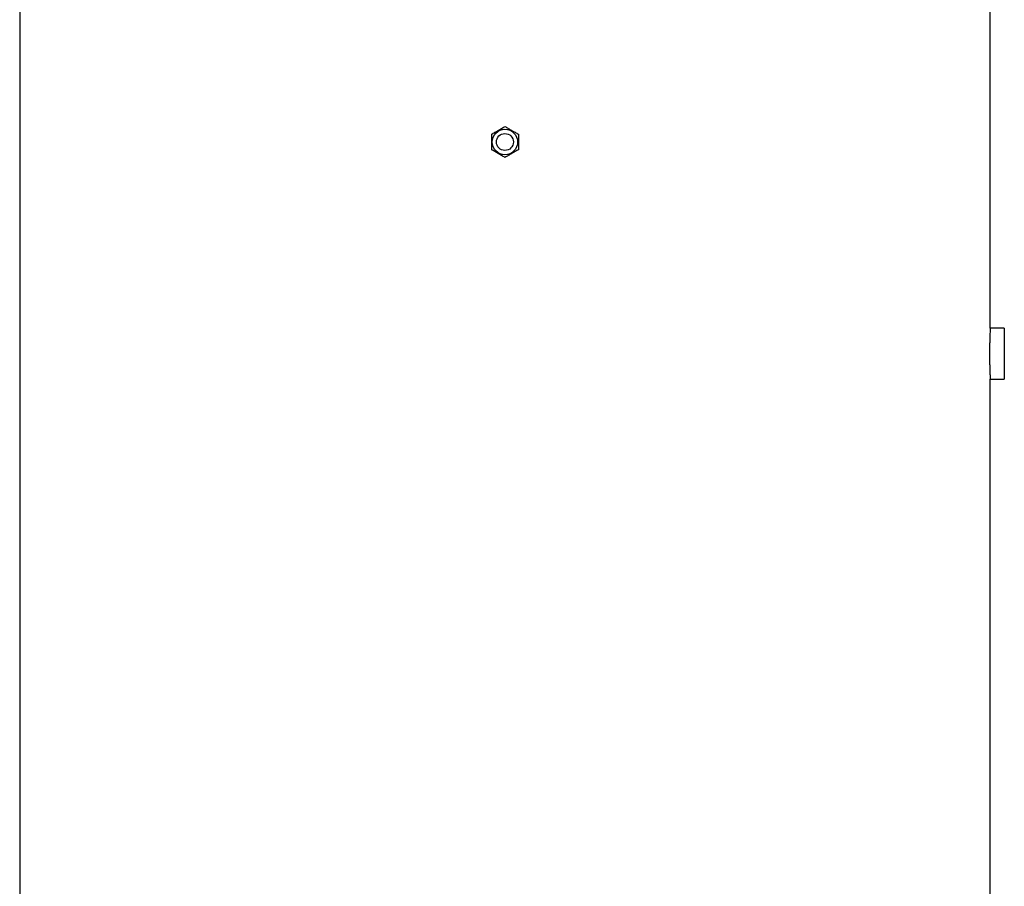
# Model space of a CAD drawing. Header units: millimetres. Extents: x 2817 to 14582, y 2229 to 15574.
# Tile 20 of 23: x 4062 to 7552, y 8901 to 11972. Entities that reach past the tile are written whole.
import ezdxf

# ---------------------------------------------------------------- set-up
doc = ezdxf.new("R2010")
doc.units = ezdxf.units.MM
doc.header["$LTSCALE"] = 5

msp = doc.modelspace()

# ---------------------------------------------------------------- linework, layer by layer
at = {"color": 7, "linetype": 'Continuous', "lineweight": 25}
for p, q in [((4062.1, 12038.5), (4062.1, 5913.5)), ((7502.1, 10878.2), (7502.1, 12038.5)), ((7552.1, 10878.5), (7502.1, 10878.5)), ((7552.1, 10878.5), (7552.1, 10698.5)), ((7502.1, 5913.5), (7502.1, 10698.5)), ((7502.1, 10698.5), (7552.1, 10698.5))]:
    msp.add_line(p, q, dxfattribs=at)
for radius in [45, 30]:
    msp.add_circle((5782.1, 11538.5), radius, dxfattribs=at)
for points, knots in [([(5734.6, 11566), (5738.5, 11568.2), (5742.4, 11570.5), (5750.3, 11575), (5754.3, 11577.3), (5760.3, 11580.8), (5762.4, 11582), (5766.4, 11584.3), (5768.4, 11585.5), (5774.3, 11588.9), (5778.2, 11591.1), (5782.1, 11593.4)], [0, 0, 0, 0, 0.25, 0.25, 0.5, 0.5, 0.625, 0.625, 0.75, 0.75, 1, 1, 1, 1]), ([(5782.1, 11593.4), (5786, 11591.1), (5789.9, 11588.9), (5797.8, 11584.3), (5801.8, 11582), (5807.8, 11578.5), (5809.9, 11577.4), (5813.9, 11575), (5815.9, 11573.9), (5821.8, 11570.5), (5825.7, 11568.2), (5829.6, 11566)], [0, 0, 0, 0, 0.25, 0.25, 0.5, 0.5, 0.625, 0.625, 0.75, 0.75, 1, 1, 1, 1]), ([(5734.6, 11566), (5734.6, 11561.5), (5734.6, 11556.9), (5734.6, 11547.8), (5734.6, 11543.2), (5734.6, 11533.9), (5734.6, 11529.2), (5734.6, 11520), (5734.6, 11515.5), (5734.6, 11511.1)], [0, 0, 0, 0, 0.25, 0.25, 0.5, 0.5, 0.75, 0.75, 1, 1, 1, 1]), ([(5829.6, 11566), (5829.6, 11561.5), (5829.6, 11556.9), (5829.6, 11547.8), (5829.6, 11543.2), (5829.6, 11533.9), (5829.6, 11529.2), (5829.6, 11520), (5829.6, 11515.5), (5829.6, 11511.1)], [0, 0, 0, 0, 0.25, 0.25, 0.5, 0.5, 0.75, 0.75, 1, 1, 1, 1]), ([(5782.1, 11483.7), (5778.2, 11485.9), (5774.3, 11488.2), (5766.4, 11492.7), (5762.4, 11495), (5756.4, 11498.5), (5754.4, 11499.7), (5750.4, 11502), (5748.4, 11503.2), (5742.4, 11506.6), (5738.5, 11508.9), (5734.6, 11511.1)], [0, 0, 0, 0, 0.25, 0.25, 0.5, 0.5, 0.625, 0.625, 0.75, 0.75, 1, 1, 1, 1]), ([(5829.6, 11511.1), (5825.7, 11508.9), (5821.8, 11506.6), (5813.9, 11502.1), (5809.9, 11499.8), (5803.9, 11496.3), (5801.9, 11495.1), (5797.9, 11492.8), (5795.9, 11491.6), (5789.9, 11488.2), (5786, 11485.9), (5782.1, 11483.7)], [0, 0, 0, 0, 0.25, 0.25, 0.5, 0.5, 0.625, 0.625, 0.75, 0.75, 1, 1, 1, 1]), ([(7502.1, 10878.2), (7502.1, 10878.3), (7502.1, 10878.6), (7502, 10876.5), (7501.8, 10871.9), (7501.4, 10864.9), (7501.1, 10855.6), (7500.7, 10844.5), (7500.3, 10831.8), (7500, 10817.9), (7499.8, 10803), (7499.7, 10787.9), (7499.8, 10772.7), (7500, 10758), (7500.3, 10744.1), (7500.7, 10731.6), (7501.1, 10720.6), (7501.5, 10711.6), (7501.8, 10704.7), (7502.1, 10699.6), (7502.1, 10698.9), (7502.1, 10698.5)], [0, 0, 0, 0, 0.018965, 0.073379, 0.126231, 0.180614, 0.233516, 0.287949, 0.340901, 0.395389, 0.448312, 0.502774, 0.555635, 0.610029, 0.662892, 0.717284, 0.770209, 0.824667, 0.877618, 0.932107, 1, 1, 1, 1])]:
    msp.add_open_spline(points, degree=3, knots=knots, dxfattribs=at)

doc.saveas('drawing.dxf')
